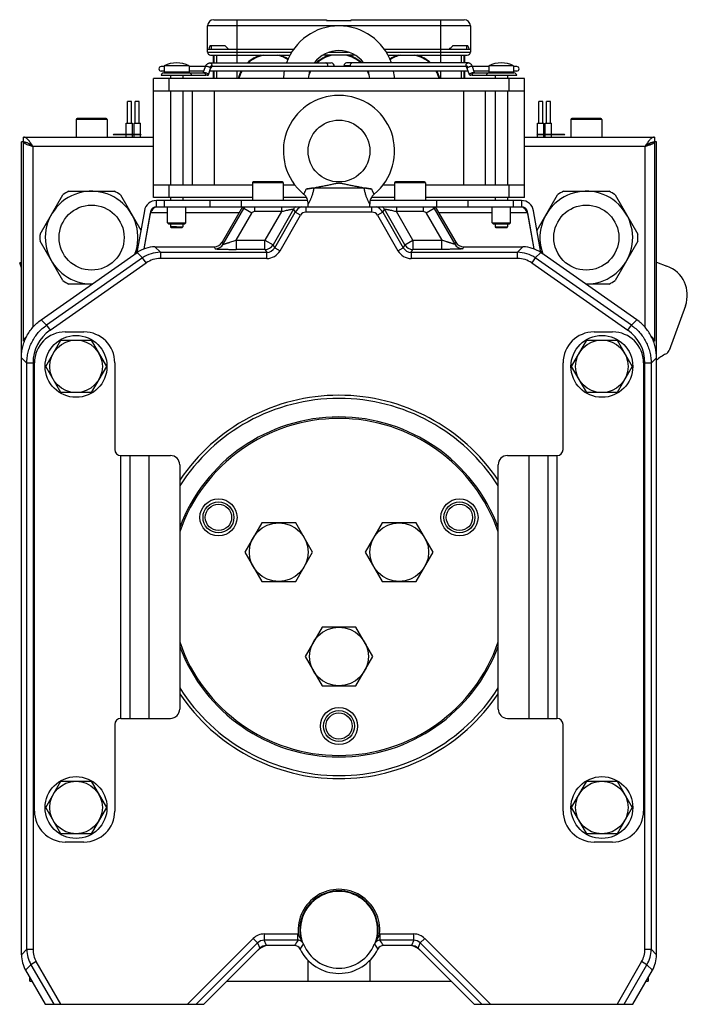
# Model space of a CAD drawing. Extents: x -920 to 1181, y 8 to 1306.
# Tile 12 of 19: x 127 to 343, y 576 to 895. Entities that reach past the tile are written whole.
import ezdxf

# ---------------------------------------------------------------- set-up
doc = ezdxf.new("R2010")
doc.units = 0
doc.header["$LTSCALE"] = 65.395
doc.layers.get('0').update_dxf_attribs({"linetype": 'CONTINUOUS'})
doc.layers.add('3_ALL_AXES', color=7, linetype='CONTINUOUS')

msp = doc.modelspace()

# ---------------------------------------------------------------- linework, layer by layer
at = {"color": 6, "linetype": 'CONTINUOUS'}
for p, q in [((187.5, 884.27), (187.5, 892.77)), ((189.5, 894.77), (226, 894.77)), ((226, 894.47), (234, 894.47)), ((234, 894.77), (270.5, 894.77)), ((272.5, 892.77), (272.5, 884.27)), ((188.5, 883.27), (214.14, 883.27)), ((189.3, 883.27), (189.3, 880.77)), ((190.5, 880.77), (190.5, 883.27)), ((235.27, 883.27), (224.73, 883.27)), ((245.87, 883.27), (271.5, 883.27)), ((269.5, 883.27), (269.5, 880.77)), ((270.7, 880.77), (270.7, 883.27)), ((173.5, 879.62), (172.5, 879.62)), ((173.5, 879.82), (173.5, 877.77)), ((181.5, 879.82), (173.5, 879.82)), ((181.5, 879.82), (181.5, 877.77)), ((186.8, 879.62), (181.5, 879.62)), ((186.12, 877.57), (186.79, 879.58)), ((188.28, 880.77), (227.52, 880.77)), ((271.11, 879.62), (188.89, 879.62)), ((271.72, 880.77), (232.49, 880.77)), ((278.5, 879.62), (273.2, 879.62)), ((273.88, 877.57), (273.22, 879.58)), ((278.5, 879.82), (278.5, 877.77)), ((286.5, 879.82), (278.5, 879.82)), ((286.5, 879.82), (286.5, 877.77)), ((287.5, 879.62), (286.5, 879.62)), ((173.5, 878.12), (172.5, 878.12)), ((173.4, 877.57), (186.32, 877.57)), ((175.5, 876.67), (175.5, 875.77)), ((179.5, 876.67), (179.5, 875.77)), ((186.31, 878.12), (181.5, 878.12)), ((187.82, 876.96), (188.5, 879.01)), ((271.8, 878.12), (188.2, 878.12)), ((189.3, 878.12), (189.3, 875.77)), ((190.5, 875.77), (190.5, 878.12)), ((269.5, 878.12), (269.5, 875.77)), ((270.7, 875.77), (270.7, 878.12)), ((272.19, 876.96), (271.51, 879.01)), ((273.68, 877.57), (286.6, 877.57)), ((278.5, 878.12), (273.7, 878.12)), ((280.5, 876.67), (280.5, 875.77)), ((284.5, 876.67), (284.5, 875.77)), ((287.5, 878.12), (286.5, 878.12)), ((170, 837.27), (170, 875.77)), ((290, 875.77), (170, 875.77)), ((290, 837.27), (290, 875.77)), ((170, 871.77), (290, 871.77)), ((175.5, 871.77), (175.5, 841.27)), ((179.5, 871.77), (179.5, 841.27)), ((182.63, 841.27), (182.63, 871.77)), ((189.75, 841.27), (189.75, 871.77)), ((270.25, 871.77), (270.25, 841.27)), ((277.38, 841.27), (277.38, 871.77)), ((280.5, 871.77), (280.5, 841.27)), ((284.5, 871.77), (284.5, 841.27)), ((161.6, 861.27), (161.6, 868.27)), ((162.9, 868.27), (161.6, 868.27)), ((162.9, 861.27), (162.9, 868.27)), ((164.1, 861.27), (164.1, 868.27)), ((165.4, 868.27), (164.1, 868.27)), ((165.4, 861.27), (165.4, 868.27)), ((294.6, 861.27), (294.6, 868.27)), ((295.9, 868.27), (294.6, 868.27)), ((295.9, 861.27), (295.9, 868.27)), ((297.1, 861.27), (297.1, 868.27)), ((298.4, 868.27), (297.1, 868.27)), ((298.4, 861.27), (298.4, 868.27)), ((145, 862.47), (145, 856.77)), ((154.7, 862.77), (145.3, 862.77)), ((155, 862.47), (155, 856.77)), ((161.23, 857.77), (161.23, 861.27)), ((163.28, 857.77), (163.28, 861.27)), ((163.73, 857.77), (163.73, 861.27)), ((165.78, 857.77), (165.78, 861.27)), ((294.23, 857.77), (294.23, 861.27)), ((296.28, 857.77), (296.28, 861.27)), ((296.73, 857.77), (296.73, 861.27)), ((298.78, 857.77), (298.78, 861.27)), ((305, 862.47), (305, 856.77)), ((314.7, 862.77), (305.3, 862.77)), ((315, 862.47), (315, 856.77)), ((128, 790.77), (128, 856.77)), ((128, 856.77), (170, 856.77)), ((157.2, 857.77), (157, 857.57)), ((157.2, 857.77), (165.8, 857.77)), ((161.23, 856.77), (161.23, 857.57)), ((163.28, 856.77), (163.28, 857.57)), ((163.73, 856.77), (163.73, 857.57)), ((165.78, 856.77), (165.78, 857.57)), ((165.8, 857.77), (166, 857.57)), ((290, 856.77), (332, 856.77)), ((294.2, 857.77), (294, 857.57)), ((294.2, 857.77), (302.8, 857.77)), ((294.23, 856.77), (294.23, 857.57)), ((296.28, 856.77), (296.28, 857.57)), ((296.73, 856.77), (296.73, 857.57)), ((298.78, 856.77), (298.78, 857.57)), ((302.8, 857.77), (303, 857.57)), ((332, 856.77), (332, 790.77)), ((127.3, 592.31), (127.3, 855.27)), ((128, 855.27), (127.3, 855.27)), ((332.7, 855.27), (332, 855.27)), ((332.7, 592.31), (332.7, 855.27)), ((202, 841.27), (170, 841.27)), ((202, 841.97), (202, 836.27)), ((211.7, 842.27), (202.3, 842.27)), ((212, 841.97), (212, 836.27)), ((215.76, 841.27), (212, 841.27)), ((248, 841.27), (244.25, 841.27)), ((248, 841.97), (248, 836.27)), ((257.7, 842.27), (248.3, 842.27)), ((258, 841.97), (258, 836.27)), ((290, 841.27), (258, 841.27)), ((133.34, 825.41), (140.68, 838.13)), ((142.66, 839.27), (157.34, 839.27)), ((159.32, 838.13), (165.95, 826.65)), ((238.05, 840.27), (221.95, 840.27)), ((294.06, 826.65), (300.68, 838.13)), ((302.66, 839.27), (317.34, 839.27)), ((319.32, 838.13), (326.66, 825.41)), ((171, 834.27), (171, 836.27)), ((198.36, 836.27), (171, 836.27)), ((175.5, 837.27), (175.5, 836.27)), ((179.5, 837.27), (179.5, 836.27)), ((220, 834.27), (220.04, 835.06)), ((240, 834.27), (239.96, 835.06)), ((289, 836.27), (261.64, 836.27)), ((280.5, 837.27), (280.5, 836.27)), ((284.5, 837.27), (284.5, 836.27)), ((289, 836.27), (289, 834.27)), ((167.06, 832.96), (164.67, 819.41)), ((169.03, 832.62), (166.92, 820.61)), ((171, 834.27), (198.36, 834.27)), ((174.55, 829.07), (174.55, 834.27)), ((180.45, 829.07), (180.45, 834.27)), ((198.85, 834.27), (192.21, 822.77)), ((198.85, 834.27), (261.16, 834.27)), ((261.16, 834.27), (267.8, 822.77)), ((261.64, 834.27), (289, 834.27)), ((279.55, 829.07), (279.55, 834.27)), ((285.45, 829.07), (285.45, 834.27)), ((293.09, 820.61), (290.97, 832.62)), ((295.33, 819.41), (292.94, 832.96)), ((174.55, 829.07), (174.85, 828.77)), ((174.55, 829.07), (180.45, 829.07)), ((174.85, 828.77), (180.15, 828.77)), ((175.5, 828.77), (175.5, 827.77)), ((179.5, 828.77), (179.5, 827.77)), ((180.45, 829.07), (180.15, 828.77)), ((279.55, 829.07), (285.45, 829.07)), ((279.55, 829.07), (279.85, 828.77)), ((279.85, 828.77), (285.15, 828.77)), ((280.5, 828.77), (280.5, 827.77)), ((284.5, 828.77), (284.5, 827.77)), ((285.45, 829.07), (285.15, 828.77)), ((175.7, 827.57), (177.5, 827.57)), ((280.7, 827.57), (284.3, 827.57)), ((140.68, 810.41), (133.34, 823.13)), ((326.66, 823.13), (319.32, 810.41)), ((133.69, 797.69), (164.74, 819.46)), ((164.74, 819.8), (164.41, 819.22)), ((170.48, 821.27), (189.61, 821.27)), ((270.39, 821.27), (289.52, 821.27)), ((295.59, 819.22), (295.26, 819.8)), ((326.32, 797.69), (295.26, 819.46)), ((127.3, 816.29), (126.74, 816.08)), ((127.3, 814.55), (126.74, 816.08)), ((332.7, 816.29), (336.08, 815.06)), ((150.2, 809.27), (142.66, 809.27)), ((317.34, 809.27), (309.8, 809.27)), ((342.06, 802.24), (336.79, 787.76)), ((128.29, 790.77), (128, 790.77)), ((135.16, 782.62), (140.06, 791.12)), ((140.06, 791.12), (149.88, 791.12)), ((149.88, 791.12), (154.79, 782.62)), ((305.22, 782.62), (310.13, 791.12)), ((310.13, 791.12), (319.94, 791.12)), ((319.94, 791.12), (324.85, 782.62)), ((332, 790.77), (331.72, 790.77)), ((140.06, 774.12), (135.16, 782.62)), ((154.79, 782.62), (149.88, 774.12)), ((310.13, 774.12), (305.22, 782.62)), ((324.85, 782.62), (319.94, 774.12)), ((149.88, 774.12), (140.06, 774.12)), ((319.94, 774.12), (310.13, 774.12)), ((135.16, 639.92), (140.06, 648.42)), ((140.06, 648.42), (149.88, 648.42)), ((149.88, 648.42), (154.79, 639.92)), ((305.22, 639.92), (310.13, 648.42)), ((310.13, 648.42), (319.94, 648.42)), ((319.94, 648.42), (324.85, 639.92)), ((140.06, 631.42), (135.16, 639.92)), ((154.79, 639.92), (149.88, 631.42)), ((310.13, 631.42), (305.22, 639.92)), ((324.85, 639.92), (319.94, 631.42)), ((149.88, 631.42), (140.06, 631.42)), ((319.94, 631.42), (310.13, 631.42)), ((204.42, 594.39), (186.3, 576.27)), ((215.62, 595.27), (206.54, 595.27)), ((253.46, 595.27), (244.39, 595.27)), ((273.7, 576.27), (255.58, 594.39)), ((220, 583.77), (220, 590.47)), ((240, 590.47), (240, 583.77)), ((128.64, 587.32), (135, 576.27)), ((325, 576.27), (331.37, 587.32)), ((130, 583.77), (130, 584.95)), ((130, 583.77), (130.68, 583.77)), ((193.8, 583.77), (266.2, 583.77)), ((329.32, 583.77), (330, 583.77)), ((330, 584.95), (330, 583.77)), ((135, 576.27), (186.3, 576.27)), ((273.7, 576.27), (325, 576.27))]:
    msp.add_line(p, q, dxfattribs=at)
at = {"color": 9, "linetype": 'CONTINUOUS'}
for p, q in [((272.5, 892.77), (187.5, 892.77)), ((197, 894.77), (197, 880.77)), ((263, 880.77), (263, 894.77)), ((187.5, 884.27), (214.71, 884.27)), ((226.88, 884.27), (233.12, 884.27)), ((245.29, 884.27), (272.5, 884.27)), ((197, 878.12), (197, 875.77)), ((263, 875.77), (263, 878.12)), ((175, 875.77), (175, 871.77)), ((285, 871.77), (285, 875.77)), ((155, 862.47), (145, 862.47)), ((315, 862.47), (305, 862.47)), ((131, 853.77), (131, 795.28)), ((170, 853.77), (131, 853.77)), ((329, 853.77), (290, 853.77)), ((329, 795.28), (329, 853.77)), ((330.48, 854.26), (330.48, 854.82)), ((175, 841.27), (175, 837.27)), ((212, 841.97), (202, 841.97)), ((258, 841.97), (248, 841.97)), ((285, 837.27), (285, 841.27)), ((173.5, 836.27), (173.5, 834.27)), ((188.36, 834.27), (188.36, 836.27)), ((271.64, 836.27), (271.64, 834.27)), ((286.5, 834.27), (286.5, 836.27)), ((174.55, 832.27), (169.05, 832.27)), ((197.69, 832.27), (180.45, 832.27)), ((192.55, 822.17), (199.19, 833.67)), ((196.76, 823.47), (201.79, 832.17)), ((198.85, 834.27), (199.19, 833.67)), ((201.79, 832.17), (199.19, 833.67)), ((202.66, 834.27), (202.66, 832.67)), ((211.39, 832.67), (202.66, 832.67)), ((211.39, 832.67), (206.07, 823.47)), ((215.31, 833.47), (208.67, 821.97)), ((209.22, 821.02), (215.86, 832.52)), ((210.95, 820.02), (217.59, 831.52)), ((211.39, 834.27), (211.39, 832.67)), ((215.31, 833.47), (215.86, 832.52)), ((217.59, 831.52), (215.86, 832.52)), ((219.32, 834.27), (219.32, 832.52)), ((240.68, 832.52), (219.32, 832.52)), ((240.68, 832.52), (240.68, 834.27)), ((244.15, 832.52), (242.42, 831.52)), ((242.42, 831.52), (249.06, 820.02)), ((244.15, 832.52), (244.69, 833.47)), ((244.15, 832.52), (250.79, 821.02)), ((251.34, 821.97), (244.69, 833.47)), ((248.62, 834.27), (248.62, 832.67)), ((253.93, 823.47), (248.62, 832.67)), ((257.35, 832.67), (248.62, 832.67)), ((257.35, 832.67), (257.35, 834.27)), ((260.81, 833.67), (258.22, 832.17)), ((258.22, 832.17), (263.24, 823.47)), ((260.81, 833.67), (261.16, 834.27)), ((260.81, 833.67), (267.45, 822.17)), ((279.55, 832.27), (262.31, 832.27)), ((290.95, 832.27), (285.45, 832.27)), ((177.5, 827.77), (179.5, 827.77)), ((177.5, 827.57), (179.3, 827.57)), ((280.5, 827.77), (284.5, 827.77)), ((192.55, 822.17), (192.21, 822.77)), ((196.76, 823.47), (196.76, 820.47)), ((196.76, 823.47), (206.07, 823.47)), ((206.07, 820.47), (206.07, 823.47)), ((206.07, 823.47), (208.67, 821.97)), ((209.22, 821.02), (208.67, 821.97)), ((251.34, 821.97), (250.79, 821.02)), ((251.34, 821.97), (253.93, 823.47)), ((253.93, 823.47), (253.93, 820.47)), ((253.93, 823.47), (263.24, 823.47)), ((263.24, 820.47), (263.24, 823.47)), ((267.8, 822.77), (267.45, 822.17)), ((166.49, 817.71), (164.74, 819.46)), ((172.23, 819.52), (170.48, 821.27)), ((172.23, 819.52), (172.23, 817.52)), ((172.23, 819.52), (206.62, 819.52)), ((189.61, 821.27), (189.96, 820.67)), ((206.07, 820.47), (196.76, 820.47)), ((206.07, 820.47), (206.62, 819.52)), ((206.62, 817.52), (206.62, 819.52)), ((209.22, 821.02), (210.95, 820.02)), ((249.06, 820.02), (250.79, 821.02)), ((253.38, 819.52), (253.93, 820.47)), ((253.38, 819.52), (253.38, 817.52)), ((253.38, 819.52), (287.77, 819.52)), ((263.24, 820.47), (253.93, 820.47)), ((270.05, 820.67), (270.39, 821.27)), ((289.52, 821.27), (287.77, 819.52)), ((287.77, 817.52), (287.77, 819.52)), ((295.26, 819.46), (293.51, 817.71)), ((166.49, 817.71), (135.44, 795.94)), ((136.58, 794.31), (167.64, 816.07)), ((167.64, 816.07), (166.49, 817.71)), ((206.62, 817.52), (172.23, 817.52)), ((287.77, 817.52), (253.38, 817.52)), ((293.51, 817.71), (292.36, 816.07)), ((292.36, 816.07), (323.42, 794.31)), ((324.57, 795.94), (293.51, 817.71)), ((133.69, 797.69), (135.44, 795.94)), ((324.57, 795.94), (326.32, 797.69)), ((135.44, 795.94), (136.58, 794.31)), ((323.42, 794.31), (324.57, 795.94)), ((127.3, 785.42), (129.05, 783.67)), ((129.05, 594.06), (129.05, 783.67)), ((131.05, 783.67), (129.05, 783.67)), ((131.05, 783.67), (131.05, 594.06)), ((330.95, 783.67), (328.96, 783.67)), ((328.96, 594.06), (328.96, 783.67)), ((330.95, 783.67), (332.7, 785.42)), ((330.95, 783.67), (330.95, 594.06)), ((159.5, 668.77), (159.5, 753.77)), ((168.5, 753.77), (168.5, 668.77)), ((291.5, 668.77), (291.5, 753.77)), ((300.5, 753.77), (300.5, 668.77)), ((205.82, 599.02), (216.75, 599.02)), ((205.82, 599.02), (205.82, 597.02)), ((216.75, 597.02), (216.75, 599.02)), ((243.25, 599.02), (254.18, 599.02)), ((243.25, 599.02), (243.25, 597.02)), ((254.18, 597.02), (254.18, 599.02)), ((202.29, 597.55), (181, 576.27)), ((203.7, 596.14), (183.83, 576.27)), ((203.7, 596.14), (202.29, 597.55)), ((203.7, 596.14), (204.42, 594.39)), ((216.75, 597.02), (205.82, 597.02)), ((206.54, 595.27), (205.82, 597.02)), ((217.41, 594.14), (218.56, 595.69)), ((241.44, 595.69), (242.59, 594.14)), ((254.18, 597.02), (243.25, 597.02)), ((254.18, 597.02), (253.46, 595.27)), ((255.58, 594.39), (256.3, 596.14)), ((257.72, 597.55), (256.3, 596.14)), ((276.18, 576.27), (256.3, 596.14)), ((279, 576.27), (257.72, 597.55)), ((129.05, 594.06), (127.3, 592.31)), ((129.05, 594.06), (131.05, 594.06)), ((217.41, 594.14), (217.52, 594.3)), ((217.52, 594.3), (217.63, 594.45)), ((217.63, 594.45), (217.74, 594.59)), ((217.74, 594.59), (217.84, 594.74)), ((217.84, 594.74), (217.95, 594.89)), ((217.95, 594.89), (218.06, 595.04)), ((218.06, 595.04), (218.18, 595.19)), ((218.18, 595.19), (218.26, 595.3)), ((218.26, 595.3), (218.35, 595.41)), ((218.35, 595.41), (218.43, 595.52)), ((241.78, 595.25), (241.92, 595.07)), ((241.92, 595.07), (242.04, 594.91)), ((242.04, 594.91), (242.15, 594.76)), ((242.15, 594.76), (242.25, 594.62)), ((242.25, 594.62), (242.34, 594.5)), ((242.34, 594.5), (242.43, 594.38)), ((328.96, 594.06), (330.95, 594.06)), ((332.7, 592.31), (330.95, 594.06)), ((132.12, 590.07), (130.39, 589.07)), ((140.07, 576.27), (132.12, 590.07)), ((327.89, 590.07), (319.94, 576.27)), ((329.62, 589.07), (327.89, 590.07)), ((130.39, 589.07), (128.64, 587.32)), ((130.39, 589.07), (137.76, 576.27)), ((322.24, 576.27), (329.62, 589.07)), ((331.37, 587.32), (329.62, 589.07))]:
    msp.add_line(p, q, dxfattribs=at)
at = {"color": 2, "linetype": 'CONTINUOUS'}
for p, q in [((226, 894.77), (226, 894.47)), ((234, 894.47), (234, 894.77)), ((193.23, 886.27), (188.28, 886.27)), ((188.75, 885.27), (188.75, 886.27)), ((271.72, 886.27), (266.77, 886.27)), ((271.25, 886.27), (271.25, 885.27)), ((187.5, 885.27), (215.38, 885.27)), ((189.5, 883.27), (189.5, 880.77)), ((244.62, 885.27), (272.5, 885.27)), ((270.5, 880.77), (270.5, 883.27)), ((233.61, 879.87), (231.59, 879.87)), ((186.96, 876.67), (172.5, 876.67)), ((181.5, 877.77), (173.5, 877.77)), ((189.5, 878.12), (189.5, 875.77)), ((270.5, 875.77), (270.5, 878.12)), ((287.5, 876.67), (273.04, 876.67)), ((286.5, 877.77), (278.5, 877.77)), ((161.23, 861.27), (163.28, 861.27)), ((163.73, 861.27), (165.78, 861.27)), ((294.23, 861.27), (296.28, 861.27)), ((296.73, 861.27), (298.78, 861.27)), ((161.5, 857.57), (157, 857.57)), ((166, 857.57), (161.5, 857.57)), ((298.5, 857.57), (294, 857.57)), ((303, 857.57), (298.5, 857.57)), ((330.5, 854.83), (330.5, 854.27)), ((202, 837.27), (170, 837.27)), ((198.36, 836.27), (198.36, 834.27)), ((219.92, 836.27), (198.36, 836.27)), ((219.51, 837.27), (212, 837.27)), ((261.64, 836.27), (240.09, 836.27)), ((248, 837.27), (240.5, 837.27)), ((290, 837.27), (258, 837.27)), ((261.64, 834.27), (261.64, 836.27)), ((167, 820.64), (169.05, 832.27)), ((198.36, 834.27), (198.85, 834.27)), ((261.16, 834.27), (261.64, 834.27)), ((290.95, 832.27), (293, 820.64)), ((177.5, 827.77), (175.5, 827.77)), ((177.5, 827.57), (177.5, 827.77))]:
    msp.add_line(p, q, dxfattribs=at)
at = {"color": 7, "linetype": 'CONTINUOUS'}
for p, q in [((141.5, 793.77), (147.5, 793.77)), ((312.5, 793.77), (318.5, 793.77)), ((131.5, 638.77), (131.5, 783.77)), ((157.5, 783.77), (157.5, 755.77)), ((302.5, 755.77), (302.5, 783.77)), ((328.5, 783.77), (328.5, 638.77)), ((159.5, 753.77), (175.5, 753.77)), ((162.5, 668.77), (162.5, 753.77)), ((284.5, 753.77), (300.5, 753.77)), ((297.5, 753.77), (297.5, 668.77)), ((178.5, 750.77), (178.5, 671.77)), ((281.5, 671.77), (281.5, 750.77)), ((157.5, 666.77), (157.5, 638.77)), ((159.5, 668.77), (175.5, 668.77)), ((284.5, 668.77), (300.5, 668.77)), ((302.5, 638.77), (302.5, 666.77)), ((147.5, 628.77), (141.5, 628.77)), ((318.5, 628.77), (312.5, 628.77))]:
    msp.add_line(p, q, dxfattribs=at)
at = {"color": 9, "linetype": 'CONTINUOUS'}
for points in [[(218.43, 595.52), (218.52, 595.63), (218.56, 595.69)], [(241.44, 595.69), (241.54, 595.57), (241.62, 595.46), (241.7, 595.35), (241.78, 595.25)], [(242.43, 594.38), (242.55, 594.2), (242.59, 594.14)]]:
    msp.add_lwpolyline(points, dxfattribs=at)
at = {"color": 6, "linetype": 'CONTINUOUS'}
for centre, radius in [((230, 852.27), 10), ((144.97, 782.62), 10), ((144.97, 782.62), 8.5), ((315.03, 782.62), 10), ((315.03, 782.62), 8.5), ((144.97, 639.92), 10), ((315.03, 639.92), 10), ((144.97, 639.92), 8.5), ((315.03, 639.92), 8.5)]:
    msp.add_circle(centre, radius, dxfattribs=at)
at = {"color": 9, "linetype": 'CONTINUOUS'}
for centre in [(150, 824.27), (310, 824.27)]:
    msp.add_circle(centre, 10.52, dxfattribs=at)
at = {"color": 2, "linetype": 'CONTINUOUS'}
for centre in [(191.03, 733.77), (268.97, 733.77), (230, 666.27)]:
    msp.add_circle(centre, 5, dxfattribs=at)
at = {"color": 7, "linetype": 'CONTINUOUS'}
for centre in [(191.03, 733.77), (268.97, 733.77), (230, 666.27)]:
    msp.add_circle(centre, 4.25, dxfattribs=at)
at = {"color": 6, "linetype": 'CONTINUOUS'}
for centre, radius, start, end in [((189.5, 892.77), 2, 90, 180), ((230, 874.77), 18, 19.4715, 160.5285), ((270.5, 892.77), 2, 0, 90), ((188.5, 884.27), 1, 180, 270), ((230, 874.77), 10, 36.8718, 143.1281), ((271.5, 884.27), 1, 270, 360), ((172.5, 878.87), 0.75, 90, 270), ((177.5, 872.32), 8.5, 61.9275, 118.0725), ((227.52, 879.87), 0.9, 343.8713, 90), ((232.49, 879.87), 0.9, 90, 180), ((282.5, 872.32), 8.5, 61.9275, 118.0725), ((287.5, 878.87), 0.75, 270, 90), ((173.4, 876.67), 0.9, 90, 180), ((181.46, 876.67), 0.9, 0, 90), ((230, 874.77), 18, 169.274, 176.8152), ((230, 874.77), 10, 160.4269, 174.2608), ((230, 873.02), 10.7, 152.0465, 152.053), ((230, 874.77), 10, 5.7392, 19.5731), ((230, 873.02), 10.7, 27.947, 27.9535), ((230, 874.77), 18, 3.1848, 10.726), ((278.54, 876.67), 0.9, 90, 180), ((286.6, 876.67), 0.9, 0, 90), ((230, 852.27), 18, 309.3708, 230.6292), ((145.3, 862.47), 0.3, 90, 180), ((154.7, 862.47), 0.3, 0, 90), ((305.3, 862.47), 0.3, 90, 180), ((314.7, 862.47), 0.3, 0, 90), ((202.3, 841.97), 0.3, 90, 180), ((211.7, 841.97), 0.3, 0, 90), ((248.3, 841.97), 0.3, 90, 180), ((257.7, 841.97), 0.3, 0, 90), ((150, 824.27), 15, 339.2672, 270.7785), ((150, 824.27), 16.7, 116.0771, 123.9229), ((150, 824.27), 16.7, 56.0771, 63.9229), ((216.05, 835.26), 4, 357.14, 50.6292), ((243.96, 835.26), 4, 129.3708, 182.86), ((310, 824.27), 15, 269.2215, 200.7327), ((310, 824.27), 16.7, 116.0771, 123.9229), ((310, 824.27), 16.7, 56.0771, 63.9229), ((171, 832.27), 4, 90, 170), ((289, 832.27), 4, 10, 90), ((171, 832.27), 2, 90, 170), ((289, 832.27), 2, 10, 90), ((150, 824.27), 16.7, 176.0771, 183.9229), ((179.3, 827.77), 0.2, 270, 360), ((310, 824.27), 16.7, 356.0771, 3.9229), ((189.61, 824.27), 3, 269.9969, 330.0031), ((270.39, 824.27), 3, 209.9969, 270.0031), ((170.48, 811.27), 10, 89.9939, 125.018), ((289.52, 811.27), 10, 54.982, 90.0061), ((332.66, 805.66), 10, 340, 70), ((150, 824.27), 16.7, 236.0771, 243.9229), ((310, 824.27), 16.7, 296.0771, 303.9229), ((334.91, 788.45), 2, 294.7249, 340), ((340.55, 776.18), 11.5, 114.7249, 133.0643), ((230, 600.27), 13.2, 354.5479, 185.4521), ((230, 600.27), 12.7, 343.206, 196.794), ((216.71, 594.95), 2, 21.8119, 44.3543), ((230, 600.27), 12.32, 201.8161, 338.1847), ((243.3, 594.95), 2, 135.6457, 158.1836), ((207.37, 590.27), 5, 89.9988, 135.0012), ((206.54, 592.27), 3, 89.9988, 135.0012), ((215.62, 593.27), 2, 25.9379, 90.0039), ((230, 600.27), 14, 205.9418, 334.0582), ((244.39, 593.27), 2, 89.9961, 154.0621), ((252.63, 590.27), 5, 44.9988, 90.0012), ((253.46, 592.27), 3, 44.9988, 90.0012), ((137.3, 592.31), 10, 179.9954, 209.9436), ((322.71, 592.31), 10, 330.0564, 0.0046)]:
    msp.add_arc(centre, radius, start, end, dxfattribs=at)
at = {"color": 2, "linetype": 'CONTINUOUS'}
for centre, radius, start, end in [((214.54, 907.31), 29.95, 224.636, 227.3913), ((245.59, 907.18), 29.77, 312.6006, 315.3721), ((207.75, 873.02), 10.7, 106.6758, 133.5875), ((207.75, 873.02), 10.7, 57.3169, 73.3242), ((230, 873.02), 10.7, 106.6758, 133.5875), ((230, 873.02), 10.7, 46.4125, 73.3242), ((252.25, 873.02), 10.7, 106.6758, 122.6831), ((252.25, 873.02), 10.7, 46.4125, 73.3242), ((234.85, 879.87), 1.24, 179.9253, 191.5171), ((188.26, 879.5), 0.533, 297.1774, 297.8109), ((207.75, 873.02), 10.7, 151.5327, 165.1066), ((230, 873.02), 10.7, 151.5327, 152.0465), ((230, 873.02), 10.7, 27.9535, 28.4673), ((252.25, 873.02), 10.7, 14.8934, 28.4673), ((271.75, 879.5), 0.533, 242.1891, 242.8226), ((175.7, 827.77), 0.2, 180, 270), ((280.7, 827.77), 0.2, 180, 270), ((284.3, 827.77), 0.2, 269.9995, 360), ((230, 600.27), 12.5, 341.699, 198.301), ((230, 711.26), 100.5, 266.1244, 266.3211), ((230, 711.27), 100, 266.5483, 266.7723), ((230, 711.27), 100, 273.2277, 273.4516), ((230, 711.26), 100.5, 273.6789, 273.8756)]:
    msp.add_arc(centre, radius, start, end, dxfattribs=at)
at = {"color": 9, "linetype": 'CONTINUOUS'}
for centre, radius, start, end in [((207.75, 873.02), 10.5, 102.5279, 132.4276), ((207.75, 873.02), 10.5, 57.1395, 77.4721), ((230, 873.02), 10.5, 102.5279, 132.4276), ((230, 873.02), 10.5, 47.5724, 77.4721), ((252.25, 873.02), 10.5, 102.5279, 122.8605), ((252.25, 873.02), 10.5, 47.5724, 77.4721), ((225.15, 879.87), 1.24, 348.4829, 0.0747), ((207.75, 873.02), 10.5, 150.9403, 164.8162), ((230, 873.02), 10.5, 150.9403, 158.747), ((230, 873.02), 10.5, 21.253, 29.0597), ((252.25, 873.02), 10.5, 15.1838, 29.0597), ((202.66, 831.67), 4.01, 139.5125, 149.9597), ((202.66, 831.67), 0.999, 89.999, 150.0029), ((218.78, 831.47), 4, 135.5673, 149.9564), ((219.32, 830.52), 4, 110.4267, 149.9799), ((219.32, 830.52), 2, 89.9971, 150.0029), ((240.69, 830.52), 2, 29.9971, 90.0029), ((240.68, 830.52), 4, 30.0201, 69.5733), ((241.23, 831.47), 4, 30.0436, 44.4327), ((257.35, 831.67), 0.999, 29.9971, 90.001), ((257.34, 831.67), 4.01, 30.0413, 40.4903), ((189.95, 823.67), 3, 270.0434, 329.9566), ((206.07, 823.47), 3, 270.0434, 329.9566), ((253.93, 823.47), 3, 210.0434, 269.9566), ((270.05, 823.67), 3, 210.0434, 269.9566), ((172.23, 809.52), 10, 90.0103, 125.0247), ((206.62, 822.51), 3, 269.9661, 330.0339), ((206.62, 822.52), 5, 269.9971, 330.0029), ((253.38, 822.52), 5, 209.9971, 270.0029), ((253.38, 822.51), 3, 209.9661, 270.0339), ((287.77, 809.52), 10, 54.9753, 89.9897), ((172.23, 809.52), 8, 89.9932, 125.019), ((287.78, 809.52), 8, 54.9828, 90.005), ((144.04, 783.67), 12.99, 125.0295, 180.0121), ((315.97, 783.67), 12.99, 359.9879, 54.9704), ((230, 711.27), 100.45, 266.1649, 266.3642), ((230, 711.27), 100.45, 273.6358, 273.8351), ((205.82, 594.02), 5, 89.9989, 135.0011), ((216.75, 595.02), 3.99, 88.4601, 90.0032), ((243.25, 595.02), 3.99, 89.9957, 91.5397), ((254.18, 594.02), 5, 44.9989, 90.0011), ((205.82, 594.02), 3, 89.9787, 135.0213), ((261.9, 566.36), 54.57, 145.826, 148.017), ((216.76, 595.02), 2, 58.1794, 90.0556), ((216.12, 594.06), 3.5, 58.9055, 63.4037), ((243.89, 594.06), 3.5, 116.5963, 121.0944), ((243.25, 595.02), 2, 89.9445, 121.8209), ((198.09, 566.36), 54.58, 31.9832, 34.1738), ((254.19, 594.02), 3, 44.9787, 90.0213), ((139.05, 594.06), 10, 180.0112, 209.9522), ((139.05, 594.06), 8, 179.9951, 209.9441), ((320.96, 594.06), 8, 330.0567, 0.0041), ((320.96, 594.06), 10, 330.0478, 359.9888)]:
    msp.add_arc(centre, radius, start, end, dxfattribs=at)
at = {"color": 7, "linetype": 'CONTINUOUS'}
for centre, radius, start, end in [((141.5, 783.77), 10, 90, 180), ((147.5, 783.77), 10, 0, 90), ((312.5, 783.77), 10, 90, 180), ((318.5, 783.77), 10, 0, 90), ((230, 711.27), 61, 32.3911, 147.6094), ((230, 711.27), 62, 33.832, 146.168), ((230, 711.27), 55, 20.498, 159.502), ((230, 711.27), 54.5, 19.062, 160.938), ((159.5, 755.77), 2, 180, 270), ((300.5, 755.77), 2, 270, 360), ((175.5, 750.77), 3, 0, 90), ((284.5, 750.77), 3, 90, 180), ((230, 711.27), 55, 200.498, 339.502), ((230, 711.27), 54.5, 199.062, 340.938), ((230, 711.27), 61, 212.3911, 327.6094), ((230, 711.27), 62, 213.832, 326.168), ((175.5, 671.77), 3, 270, 360), ((284.5, 671.77), 3, 180, 270), ((159.5, 666.77), 2, 90, 180), ((300.5, 666.77), 2, 0, 90), ((141.5, 638.77), 10, 180, 270), ((147.5, 638.77), 10, 270, 360), ((312.5, 638.77), 10, 180, 270), ((318.5, 638.77), 10, 270, 360)]:
    msp.add_arc(centre, radius, start, end, dxfattribs=at)
at = {"color": 2, "linetype": 'CONTINUOUS'}
for points, knots in [([(188.28, 886.27), (188.25, 886.18), (188.11, 885.86), (187.99, 885.52), (187.9, 885.27)], [0, 0, 0, 0, 0.255884, 1, 1, 1, 1]), ([(272.1, 885.27), (272.07, 885.35), (271.96, 885.69), (271.83, 886.02), (271.72, 886.27)], [0, 0, 0, 0, 0.244125, 1, 1, 1, 1]), ([(188.92, 879.87), (188.89, 879.87), (188.82, 879.86), (188.68, 879.82), (188.53, 879.72), (188.38, 879.53), (188.31, 879.37), (188.28, 879.29)], [0, 0, 0, 0, 0.109407, 0.220939, 0.456423, 0.716129, 1, 1, 1, 1]), ([(188.28, 879.29), (188.32, 879.27), (188.38, 879.22), (188.45, 879.16), (188.48, 879.1), (188.5, 879.07), (188.5, 879.04), (188.5, 879.02), (188.5, 879.01)], [0, 0, 0, 0, 0.350562, 0.630643, 0.743877, 0.84065, 0.92416, 1, 1, 1, 1]), ([(188.51, 879.02), (188.57, 879.06), (188.69, 879.16), (188.82, 879.36), (188.9, 879.6), (188.92, 879.78), (188.92, 879.87)], [0, 0, 0, 0, 0.218177, 0.460542, 0.724194, 1, 1, 1, 1]), ([(271.09, 879.87), (271.09, 879.78), (271.1, 879.6), (271.19, 879.36), (271.32, 879.16), (271.44, 879.06), (271.5, 879.02)], [0, 0, 0, 0, 0.275806, 0.539458, 0.781823, 1, 1, 1, 1]), ([(271.73, 879.29), (271.7, 879.37), (271.63, 879.53), (271.48, 879.72), (271.32, 879.82), (271.19, 879.86), (271.12, 879.87), (271.09, 879.87)], [0, 0, 0, 0, 0.283871, 0.543577, 0.779061, 0.890593, 1, 1, 1, 1]), ([(271.51, 879.01), (271.5, 879.02), (271.5, 879.04), (271.51, 879.07), (271.52, 879.1), (271.56, 879.16), (271.63, 879.22), (271.69, 879.27), (271.73, 879.29)], [0, 0, 0, 0, 0.07584, 0.15935, 0.256123, 0.369357, 0.649438, 1, 1, 1, 1]), ([(187.6, 877.24), (187.54, 877.28), (187.42, 877.35), (187.22, 877.44), (187, 877.52), (186.78, 877.58), (186.57, 877.62), (186.41, 877.63), (186.3, 877.62), (186.23, 877.61), (186.18, 877.6), (186.15, 877.58), (186.14, 877.57)], [0, 0, 0, 0, 0.129894, 0.276449, 0.430536, 0.582327, 0.722205, 0.841695, 0.891786, 0.934771, 0.970627, 1, 1, 1, 1]), ([(186.32, 877.57), (186.37, 877.57), (186.45, 877.56), (186.57, 877.5), (186.68, 877.42), (186.82, 877.26), (186.93, 877.01), (186.96, 876.78), (186.96, 876.67)], [0, 0, 0, 0, 0.103456, 0.210669, 0.324498, 0.446432, 0.712951, 1, 1, 1, 1]), ([(186.92, 876.97), (186.98, 876.96), (187.08, 876.93), (187.24, 876.89), (187.39, 876.87), (187.52, 876.86), (187.63, 876.86), (187.71, 876.88), (187.76, 876.9), (187.79, 876.92), (187.81, 876.94), (187.82, 876.95), (187.82, 876.96)], [0, 0, 0, 0, 0.179783, 0.352128, 0.511522, 0.653109, 0.773063, 0.869191, 0.908483, 0.942528, 0.972436, 1, 1, 1, 1]), ([(187.82, 876.96), (187.82, 876.97), (187.82, 876.99), (187.82, 877.02), (187.8, 877.06), (187.77, 877.11), (187.7, 877.17), (187.64, 877.22), (187.6, 877.24)], [0, 0, 0, 0, 0.07584, 0.15935, 0.256123, 0.369357, 0.649438, 1, 1, 1, 1]), ([(272.4, 877.24), (272.37, 877.22), (272.3, 877.17), (272.24, 877.11), (272.2, 877.06), (272.19, 877.02), (272.18, 876.99), (272.18, 876.97), (272.19, 876.96)], [0, 0, 0, 0, 0.350562, 0.630643, 0.743877, 0.84065, 0.92416, 1, 1, 1, 1]), ([(272.19, 876.96), (272.19, 876.95), (272.2, 876.94), (272.22, 876.92), (272.25, 876.9), (272.3, 876.88), (272.37, 876.86), (272.49, 876.86), (272.62, 876.87), (272.77, 876.89), (272.92, 876.93), (273.03, 876.96), (273.08, 876.97)], [0, 0, 0, 0, 0.027564, 0.057472, 0.091517, 0.130809, 0.226937, 0.346891, 0.488478, 0.647872, 0.820217, 1, 1, 1, 1]), ([(273.87, 877.57), (273.85, 877.58), (273.82, 877.6), (273.77, 877.61), (273.71, 877.62), (273.6, 877.63), (273.44, 877.62), (273.23, 877.58), (273.01, 877.52), (272.79, 877.44), (272.58, 877.35), (272.46, 877.28), (272.4, 877.24)], [0, 0, 0, 0, 0.029373, 0.065229, 0.108214, 0.158305, 0.277795, 0.417673, 0.569464, 0.723551, 0.870106, 1, 1, 1, 1]), ([(273.04, 876.67), (273.04, 876.78), (273.07, 877.01), (273.19, 877.26), (273.32, 877.42), (273.43, 877.5), (273.55, 877.56), (273.64, 877.57), (273.68, 877.57)], [0, 0, 0, 0, 0.287049, 0.553568, 0.675502, 0.789331, 0.896544, 1, 1, 1, 1]), ([(129.81, 854.64), (129.89, 854.57), (130.06, 854.41), (130.34, 854.2), (130.66, 853.98), (130.89, 853.84), (131, 853.77)], [0, 0, 0, 0, 0.218583, 0.463002, 0.726477, 1, 1, 1, 1]), ([(329, 853.77), (329.2, 853.83), (329.58, 853.95), (330.14, 854.14), (330.65, 854.32), (331.04, 854.48), (331.32, 854.61), (331.49, 854.7), (331.64, 854.79), (331.77, 854.89), (331.87, 854.98), (331.95, 855.07), (331.99, 855.17), (332, 855.24), (332, 855.27)], [0, 0, 0, 0, 0.177818, 0.349451, 0.509023, 0.651307, 0.714618, 0.772155, 0.823668, 0.86908, 0.908568, 0.942688, 0.972556, 1, 1, 1, 1]), ([(217.84, 596.6), (217.84, 596.6), (217.85, 596.6), (217.85, 596.59), (217.85, 596.59), (217.86, 596.59), (217.87, 596.58), (217.89, 596.56), (217.9, 596.55), (217.93, 596.53), (217.96, 596.5), (218.01, 596.46), (218.05, 596.43), (218.09, 596.38), (218.12, 596.36), (218.13, 596.34)], [0, 0, 0, 0, 0.004469, 0.013146, 0.025938, 0.042369, 0.084201, 0.13589, 0.194879, 0.258995, 0.397437, 0.543859, 0.69438, 0.84683, 1, 1, 1, 1]), ([(241.87, 596.34), (241.88, 596.36), (241.91, 596.38), (241.95, 596.43), (242, 596.46), (242.04, 596.5), (242.08, 596.53), (242.1, 596.55), (242.12, 596.56), (242.14, 596.58), (242.15, 596.59), (242.15, 596.59), (242.16, 596.59), (242.16, 596.6), (242.16, 596.6), (242.16, 596.6)], [0, 0, 0, 0, 0.153118, 0.305519, 0.455997, 0.602382, 0.740804, 0.80492, 0.863917, 0.915628, 0.957503, 0.973962, 0.986791, 0.99551, 1, 1, 1, 1])]:
    msp.add_open_spline(points, degree=3, knots=knots, dxfattribs=at)
at = {"color": 6, "linetype": 'CONTINUOUS'}
for points, knots in [([(186.79, 879.58), (186.84, 879.74), (186.99, 880.05), (187.28, 880.38), (187.56, 880.58), (187.79, 880.69), (188.03, 880.75), (188.2, 880.77), (188.28, 880.77)], [0, 0, 0, 0, 0.255034, 0.504854, 0.628969, 0.752749, 0.876393, 1, 1, 1, 1]), ([(273.22, 879.58), (273.16, 879.74), (273.01, 880.05), (272.73, 880.38), (272.45, 880.58), (272.22, 880.69), (271.97, 880.75), (271.81, 880.77), (271.72, 880.77)], [0, 0, 0, 0, 0.255034, 0.504854, 0.628969, 0.752749, 0.876393, 1, 1, 1, 1]), ([(131, 853.77), (130.88, 853.96), (130.63, 854.35), (130.26, 854.91), (129.89, 855.43), (129.52, 855.88), (129.15, 856.26), (128.78, 856.54), (128.45, 856.7), (128.19, 856.76), (128.07, 856.77), (128, 856.77)], [0, 0, 0, 0, 0.15839, 0.31249, 0.45833, 0.592615, 0.713152, 0.819417, 0.913304, 0.957149, 1, 1, 1, 1]), ([(332, 856.77), (331.94, 856.77), (331.81, 856.76), (331.55, 856.7), (331.23, 856.54), (330.85, 856.26), (330.48, 855.88), (330.11, 855.43), (329.74, 854.91), (329.37, 854.35), (329.13, 853.96), (329, 853.77)], [0, 0, 0, 0, 0.042851, 0.086696, 0.180583, 0.286848, 0.407385, 0.54167, 0.68751, 0.84161, 1, 1, 1, 1]), ([(128, 855.27), (128.13, 855.27), (128.38, 855.25), (128.76, 855.16), (129.14, 855.02), (129.51, 854.83), (129.88, 854.6), (130.39, 854.25), (130.75, 853.96), (131, 853.77)], [0, 0, 0, 0, 0.110029, 0.222541, 0.339501, 0.462031, 0.590317, 0.7237, 1, 1, 1, 1]), ([(128, 855.27), (128, 855.24), (128.01, 855.17), (128.06, 855.07), (128.13, 854.98), (128.23, 854.89), (128.36, 854.79), (128.58, 854.66), (128.9, 854.5), (129.35, 854.32), (129.87, 854.14), (130.42, 853.95), (130.81, 853.83), (131, 853.77)], [0, 0, 0, 0, 0.027446, 0.057314, 0.091435, 0.130925, 0.176338, 0.227852, 0.34867, 0.490959, 0.650537, 0.822176, 1, 1, 1, 1]), ([(329, 853.77), (329.25, 853.96), (329.62, 854.25), (330.12, 854.6), (330.49, 854.83), (330.87, 855.02), (331.25, 855.16), (331.62, 855.25), (331.88, 855.27), (332, 855.27)], [0, 0, 0, 0, 0.2763, 0.409683, 0.537969, 0.660499, 0.777459, 0.889971, 1, 1, 1, 1]), ([(219.36, 839.97), (219.79, 840.04), (220.69, 840.19), (222.06, 840.43), (223.45, 840.69), (224.82, 840.95), (225.93, 841.18), (226.81, 841.36), (227.45, 841.5), (228.08, 841.63), (228.59, 841.74), (229.01, 841.82), (229.33, 841.88), (229.66, 841.93), (230, 841.95), (230.35, 841.93), (230.68, 841.88), (230.99, 841.82), (231.41, 841.74), (231.93, 841.63), (232.56, 841.5), (233.2, 841.36), (234.07, 841.18), (235.19, 840.95), (236.56, 840.69), (237.95, 840.43), (239.31, 840.19), (240.21, 840.04), (240.65, 839.97)], [0, 0, 0, 0, 0.061409, 0.126419, 0.192052, 0.256681, 0.319507, 0.350141, 0.380253, 0.40988, 0.439151, 0.453771, 0.468559, 0.483851, 0.5, 0.516149, 0.531441, 0.546229, 0.560849, 0.59012, 0.619747, 0.649859, 0.680493, 0.743319, 0.807948, 0.873581, 0.938591, 1, 1, 1, 1]), ([(221.95, 840.27), (221.77, 840.27), (221.38, 840.25), (220.76, 840.18), (220.07, 840.09), (219.6, 840.01), (219.36, 839.97)], [0, 0, 0, 0, 0.204627, 0.447697, 0.716581, 1, 1, 1, 1]), ([(240.65, 839.97), (240.41, 840.01), (239.93, 840.09), (239.24, 840.18), (238.62, 840.25), (238.23, 840.27), (238.05, 840.27)], [0, 0, 0, 0, 0.283415, 0.552299, 0.795371, 1, 1, 1, 1]), ([(169.05, 832.27), (169.21, 832.53), (169.45, 832.9), (169.77, 833.37), (170.01, 833.68), (170.26, 833.93), (170.5, 834.12), (170.75, 834.24), (170.92, 834.27), (171, 834.27)], [0, 0, 0, 0, 0.314076, 0.460499, 0.59511, 0.715639, 0.821507, 0.914605, 1, 1, 1, 1]), ([(169.45, 833.53), (169.42, 833.43), (169.28, 833.01), (169.15, 832.59), (169.05, 832.27)], [0, 0, 0, 0, 0.24483, 1, 1, 1, 1]), ([(289, 834.27), (289.08, 834.27), (289.26, 834.24), (289.51, 834.12), (289.75, 833.93), (289.99, 833.68), (290.23, 833.37), (290.56, 832.9), (290.79, 832.53), (290.95, 832.27)], [0, 0, 0, 0, 0.085395, 0.178493, 0.284361, 0.40489, 0.539501, 0.685924, 1, 1, 1, 1]), ([(290.95, 832.27), (290.92, 832.38), (290.79, 832.8), (290.66, 833.22), (290.55, 833.53)], [0, 0, 0, 0, 0.253707, 1, 1, 1, 1]), ([(127.3, 785.42), (127.3, 786.02), (127.37, 787.22), (127.7, 788.99), (128.23, 790.71), (128.96, 792.35), (129.89, 793.9), (130.99, 795.32), (132.26, 796.6), (133.2, 797.35), (133.69, 797.69)], [0, 0, 0, 0, 0.125, 0.25, 0.375, 0.5, 0.625, 0.75, 0.875, 1, 1, 1, 1]), ([(332.7, 785.42), (332.7, 786.02), (332.63, 787.22), (332.31, 788.99), (331.78, 790.71), (331.04, 792.35), (330.12, 793.9), (329.01, 795.32), (327.75, 796.6), (326.81, 797.35), (326.32, 797.69)], [0, 0, 0, 0, 0.125, 0.25, 0.375, 0.5, 0.625, 0.75, 0.875, 1, 1, 1, 1]), ([(129.02, 792.39), (128.87, 792.26), (128.66, 792.07), (128.42, 791.79), (128.23, 791.53), (128.09, 791.25), (128.01, 790.97), (128, 790.84), (128, 790.77)], [0, 0, 0, 0, 0.299596, 0.435487, 0.5622, 0.791082, 0.896934, 1, 1, 1, 1]), ([(332, 790.77), (332, 790.84), (331.99, 790.97), (331.92, 791.25), (331.78, 791.53), (331.59, 791.79), (331.34, 792.07), (331.13, 792.26), (330.98, 792.39)], [0, 0, 0, 0, 0.103066, 0.208918, 0.4378, 0.564513, 0.700404, 1, 1, 1, 1]), ([(216.86, 599.01), (216.88, 598.87), (216.94, 598.59), (217.12, 598.21), (217.34, 597.87), (217.51, 597.66), (217.6, 597.56)], [0, 0, 0, 0, 0.261244, 0.514757, 0.759848, 1, 1, 1, 1]), ([(242.41, 597.56), (242.49, 597.66), (242.66, 597.87), (242.89, 598.21), (243.07, 598.59), (243.13, 598.87), (243.14, 599.01)], [0, 0, 0, 0, 0.240149, 0.485239, 0.738755, 1, 1, 1, 1])]:
    msp.add_open_spline(points, degree=3, knots=knots, dxfattribs=at)
at = {"color": 9, "linetype": 'CONTINUOUS'}
for points, knots in [([(187.07, 879.67), (187.03, 879.67), (186.97, 879.67), (186.89, 879.66), (186.84, 879.64), (186.82, 879.62), (186.8, 879.6), (186.79, 879.58), (186.79, 879.58)], [0, 0, 0, 0, 0.343974, 0.620079, 0.733408, 0.832075, 0.919267, 1, 1, 1, 1]), ([(188.28, 879.29), (188.24, 879.32), (188.15, 879.37), (187.96, 879.47), (187.69, 879.57), (187.42, 879.64), (187.21, 879.67), (187.11, 879.67), (187.07, 879.67)], [0, 0, 0, 0, 0.113028, 0.238433, 0.509085, 0.774942, 0.894591, 1, 1, 1, 1]), ([(188.28, 880.77), (188.32, 880.77), (188.41, 880.76), (188.53, 880.7), (188.64, 880.62), (188.77, 880.46), (188.89, 880.21), (188.92, 879.98), (188.92, 879.87)], [0, 0, 0, 0, 0.103456, 0.210669, 0.324498, 0.446432, 0.712951, 1, 1, 1, 1]), ([(226.4, 879.87), (226.4, 879.98), (226.37, 880.21), (226.25, 880.46), (226.12, 880.62), (226.01, 880.7), (225.89, 880.76), (225.8, 880.77), (225.76, 880.77)], [0, 0, 0, 0, 0.287049, 0.553568, 0.675502, 0.789331, 0.896544, 1, 1, 1, 1]), ([(234.25, 880.77), (234.2, 880.77), (234.12, 880.76), (234, 880.7), (233.89, 880.62), (233.75, 880.46), (233.64, 880.21), (233.61, 879.98), (233.61, 879.87)], [0, 0, 0, 0, 0.103456, 0.210669, 0.324498, 0.446432, 0.712951, 1, 1, 1, 1]), ([(271.09, 879.87), (271.09, 879.98), (271.12, 880.21), (271.23, 880.46), (271.36, 880.62), (271.47, 880.7), (271.59, 880.76), (271.68, 880.77), (271.72, 880.77)], [0, 0, 0, 0, 0.287049, 0.553568, 0.675502, 0.789331, 0.896544, 1, 1, 1, 1]), ([(272.94, 879.67), (272.89, 879.67), (272.8, 879.67), (272.59, 879.64), (272.32, 879.57), (272.05, 879.47), (271.85, 879.37), (271.77, 879.32), (271.73, 879.29)], [0, 0, 0, 0, 0.105409, 0.225058, 0.490915, 0.761567, 0.886972, 1, 1, 1, 1]), ([(273.22, 879.58), (273.21, 879.58), (273.21, 879.6), (273.19, 879.62), (273.16, 879.64), (273.11, 879.66), (273.04, 879.67), (272.97, 879.67), (272.94, 879.67)], [0, 0, 0, 0, 0.080733, 0.167925, 0.266592, 0.379921, 0.656026, 1, 1, 1, 1]), ([(218.58, 838.35), (218.58, 838.35), (218.59, 838.35), (218.59, 838.35), (218.59, 838.36), (218.59, 838.36), (218.59, 838.36), (218.6, 838.37), (218.6, 838.38), (218.61, 838.39), (218.63, 838.41), (218.64, 838.43), (218.66, 838.46), (218.7, 838.51), (218.74, 838.58), (218.79, 838.66), (218.85, 838.75), (218.92, 838.85), (218.98, 838.97), (219.05, 839.11), (219.14, 839.31), (219.26, 839.6), (219.33, 839.84), (219.36, 839.97)], [0, 0, 0, 0, 0.000261, 0.001044, 0.002348, 0.004174, 0.006521, 0.009388, 0.016682, 0.02605, 0.037482, 0.050972, 0.066506, 0.103659, 0.148826, 0.20187, 0.262637, 0.330955, 0.40663, 0.489448, 0.579159, 0.777986, 1, 1, 1, 1]), ([(220.04, 835.06), (220.04, 835.06), (220.04, 835.06), (220.05, 835.07), (220.05, 835.08), (220.06, 835.09), (220.06, 835.1), (220.08, 835.12), (220.1, 835.16), (220.12, 835.21), (220.16, 835.27), (220.2, 835.34), (220.26, 835.46), (220.36, 835.64), (220.48, 835.89), (220.62, 836.17), (220.78, 836.5), (220.94, 836.87), (221.16, 837.42), (221.44, 838.19), (221.73, 839.2), (221.88, 839.9), (221.95, 840.27)], [0, 0, 0, 0, 0.000295, 0.00118, 0.002654, 0.004714, 0.00736, 0.01059, 0.018798, 0.029323, 0.042137, 0.057209, 0.074509, 0.11564, 0.165166, 0.222684, 0.287704, 0.359705, 0.438067, 0.611121, 0.800683, 1, 1, 1, 1]), ([(238.05, 840.27), (238.12, 839.9), (238.28, 839.2), (238.52, 838.34), (238.74, 837.71), (238.9, 837.27), (239.07, 836.87), (239.23, 836.5), (239.38, 836.17), (239.52, 835.89), (239.63, 835.67), (239.71, 835.52), (239.76, 835.43), (239.81, 835.34), (239.85, 835.27), (239.88, 835.21), (239.91, 835.16), (239.92, 835.13), (239.93, 835.11), (239.94, 835.1), (239.95, 835.09), (239.95, 835.08), (239.96, 835.07), (239.96, 835.06), (239.96, 835.06), (239.96, 835.06), (239.96, 835.06), (239.96, 835.06)], [0, 0, 0, 0, 0.199313, 0.388872, 0.477877, 0.561941, 0.640302, 0.712301, 0.777321, 0.834837, 0.884362, 0.906001, 0.925493, 0.942792, 0.957864, 0.970678, 0.981202, 0.985597, 0.98941, 0.99264, 0.995286, 0.997346, 0.99882, 0.999336, 0.999705, 0.999926, 1, 1, 1, 1]), ([(241.42, 838.35), (241.42, 838.35), (241.42, 838.35), (241.42, 838.35), (241.42, 838.36), (241.42, 838.36), (241.41, 838.36), (241.41, 838.37), (241.4, 838.38), (241.39, 838.39), (241.38, 838.41), (241.37, 838.43), (241.34, 838.46), (241.31, 838.51), (241.26, 838.58), (241.21, 838.66), (241.15, 838.75), (241.09, 838.85), (241.02, 838.97), (240.96, 839.11), (240.86, 839.31), (240.75, 839.6), (240.68, 839.84), (240.65, 839.97)], [0, 0, 0, 0, 0.000261, 0.001044, 0.002348, 0.004174, 0.006521, 0.009388, 0.016682, 0.02605, 0.037482, 0.050972, 0.066506, 0.103659, 0.148826, 0.20187, 0.262638, 0.330955, 0.40663, 0.489448, 0.57916, 0.777987, 1, 1, 1, 1]), ([(211.39, 832.67), (211.6, 832.75), (212.04, 832.88), (212.69, 833.03), (213.22, 833.15), (213.64, 833.23), (213.93, 833.29), (214.21, 833.35), (214.46, 833.39), (214.7, 833.43), (214.87, 833.46), (215, 833.48), (215.08, 833.48), (215.14, 833.49), (215.2, 833.49), (215.25, 833.49), (215.28, 833.49), (215.29, 833.48), (215.3, 833.48), (215.31, 833.47), (215.31, 833.47)], [0, 0, 0, 0, 0.170144, 0.33793, 0.500051, 0.57769, 0.652179, 0.7227, 0.788244, 0.847567, 0.899173, 0.921559, 0.941384, 0.958454, 0.972612, 0.983757, 0.991875, 0.994833, 0.997106, 1, 1, 1, 1]), ([(244.69, 833.47), (244.7, 833.47), (244.7, 833.48), (244.71, 833.48), (244.73, 833.49), (244.76, 833.49), (244.8, 833.49), (244.86, 833.49), (244.93, 833.48), (245.01, 833.48), (245.13, 833.46), (245.31, 833.43), (245.54, 833.39), (245.8, 833.35), (246.08, 833.29), (246.37, 833.23), (246.78, 833.15), (247.32, 833.03), (247.97, 832.88), (248.4, 832.75), (248.62, 832.67)], [0, 0, 0, 0, 0.002894, 0.005167, 0.008126, 0.016244, 0.027389, 0.041546, 0.058616, 0.078442, 0.100828, 0.152434, 0.211757, 0.2773, 0.34782, 0.422309, 0.499947, 0.662068, 0.829854, 1, 1, 1, 1]), ([(192.55, 822.17), (192.55, 822.17), (192.56, 822.16), (192.57, 822.16), (192.59, 822.16), (192.61, 822.16), (192.64, 822.17), (192.69, 822.18), (192.76, 822.19), (192.87, 822.22), (193.04, 822.26), (193.27, 822.33), (193.53, 822.4), (193.81, 822.49), (194.11, 822.58), (194.42, 822.68), (194.85, 822.82), (195.4, 823), (196.08, 823.23), (196.53, 823.39), (196.76, 823.47)], [0, 0, 0, 0, 0.002686, 0.005149, 0.008476, 0.012688, 0.017783, 0.030532, 0.046519, 0.065508, 0.111382, 0.165993, 0.227442, 0.294186, 0.36502, 0.439015, 0.515449, 0.673485, 0.835788, 1, 1, 1, 1]), ([(267.45, 822.17), (267.45, 822.17), (267.44, 822.16), (267.43, 822.16), (267.42, 822.16), (267.4, 822.16), (267.36, 822.17), (267.32, 822.18), (267.25, 822.19), (267.13, 822.22), (266.96, 822.26), (266.73, 822.33), (266.47, 822.4), (266.19, 822.49), (265.9, 822.58), (265.59, 822.68), (265.27, 822.78), (264.94, 822.89), (264.49, 823.04), (263.92, 823.23), (263.47, 823.39), (263.24, 823.47)], [0, 0, 0, 0, 0.002686, 0.00515, 0.008476, 0.012685, 0.01778, 0.030527, 0.04652, 0.065509, 0.111382, 0.165994, 0.227442, 0.294187, 0.365022, 0.439016, 0.515449, 0.593756, 0.673485, 0.835788, 1, 1, 1, 1]), ([(189.96, 820.67), (189.96, 820.67), (189.96, 820.66), (189.98, 820.66), (190.01, 820.65), (190.06, 820.64), (190.13, 820.63), (190.22, 820.62), (190.32, 820.61), (190.45, 820.6), (190.64, 820.58), (190.91, 820.57), (191.29, 820.55), (191.71, 820.54), (192.17, 820.52), (192.67, 820.51), (193.2, 820.5), (193.76, 820.49), (194.54, 820.48), (195.54, 820.47), (196.35, 820.47), (196.76, 820.47)], [0, 0, 0, 0, 0.001122, 0.002792, 0.007983, 0.015755, 0.026133, 0.039044, 0.054437, 0.072252, 0.09239, 0.139239, 0.194138, 0.256185, 0.32447, 0.398115, 0.476279, 0.558181, 0.643091, 0.819305, 1, 1, 1, 1]), ([(270.05, 820.67), (270.05, 820.67), (270.04, 820.66), (270.03, 820.66), (269.99, 820.65), (269.94, 820.64), (269.87, 820.63), (269.78, 820.62), (269.68, 820.61), (269.56, 820.6), (269.37, 820.58), (269.09, 820.57), (268.72, 820.55), (268.3, 820.54), (267.83, 820.52), (267.33, 820.51), (266.8, 820.5), (266.25, 820.49), (265.47, 820.48), (264.46, 820.47), (263.65, 820.47), (263.24, 820.47)], [0, 0, 0, 0, 0.001122, 0.002792, 0.007986, 0.015751, 0.026129, 0.039037, 0.054441, 0.072253, 0.092388, 0.139238, 0.194138, 0.256185, 0.324472, 0.398115, 0.476279, 0.55818, 0.643096, 0.819302, 1, 1, 1, 1]), ([(129.05, 783.67), (129.05, 784.27), (129.12, 785.47), (129.45, 787.24), (129.98, 788.96), (130.71, 790.6), (131.64, 792.15), (132.74, 793.57), (134.01, 794.85), (134.95, 795.6), (135.44, 795.94)], [0, 0, 0, 0, 0.124999, 0.249999, 0.374999, 0.499999, 0.624999, 0.749999, 0.875, 1, 1, 1, 1]), ([(324.57, 795.94), (325.06, 795.6), (326, 794.85), (327.26, 793.57), (328.37, 792.15), (329.29, 790.6), (330.03, 788.96), (330.56, 787.24), (330.88, 785.47), (330.95, 784.27), (330.95, 783.67)], [0, 0, 0, 0, 0.125, 0.250001, 0.375001, 0.500001, 0.625001, 0.750001, 0.875001, 1, 1, 1, 1])]:
    msp.add_open_spline(points, degree=3, knots=knots, dxfattribs=at)
at = {"layer": '3_ALL_AXES', "color": 7, "linetype": 'CONTINUOUS'}
for p, q in [((205.03, 732.02), (199.55, 722.52)), ((216, 732.02), (205.03, 732.02)), ((221.49, 722.52), (216, 732.02)), ((244, 732.02), (238.52, 722.52)), ((254.97, 732.02), (244, 732.02)), ((260.46, 722.52), (254.97, 732.02)), ((199.55, 722.52), (205.03, 713.02)), ((216, 713.02), (221.49, 722.52)), ((238.52, 722.52), (244, 713.02)), ((254.97, 713.02), (260.46, 722.52)), ((205.03, 713.02), (216, 713.02)), ((244, 713.02), (254.97, 713.02)), ((224.52, 698.27), (219.03, 688.77)), ((235.49, 698.27), (224.52, 698.27)), ((240.97, 688.77), (235.49, 698.27)), ((219.03, 688.77), (224.52, 679.27)), ((235.49, 679.27), (240.97, 688.77)), ((224.52, 679.27), (235.49, 679.27))]:
    msp.add_line(p, q, dxfattribs=at)
for centre, radius in [((191.03, 733.77), 6), ((268.97, 733.77), 6), ((210.52, 722.52), 9.5), ((249.49, 722.52), 9.5), ((230, 688.77), 9.5), ((230, 666.27), 6)]:
    msp.add_circle(centre, radius, dxfattribs=at)

doc.saveas('drawing.dxf')
